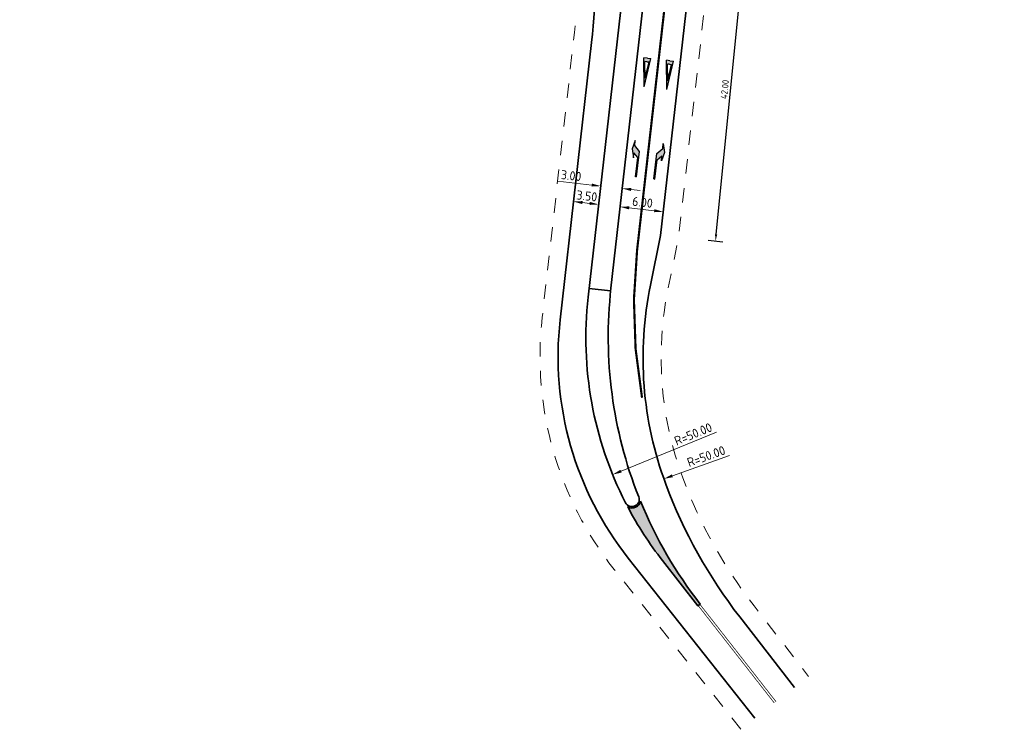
# Model space of a CAD drawing. Header units: metres. Extents: x 169570 to 170928, y 405716 to 407594.
# Tile 13 of 17: x 170367 to 170503, y 406405 to 406503. Entities that reach past the tile are written whole.
import ezdxf
from ezdxf import colors
from ezdxf.entities.mleader import LeaderData, LeaderLine
from ezdxf.math import Vec2, Vec3

# ---------------------------------------------------------------- set-up
doc = ezdxf.new("R2010")
doc.units = ezdxf.units.M
doc.linetypes.add('VW-1-3_STREEP', pattern=[4, 1, -3])
doc.linetypes.add('XX-HIDDEN', pattern=[4, 2, -2])
doc.layers.get('Defpoints').update_dxf_attribs({"color": 211})
for name, color, linetype, lineweight in [('N-WE-VH-KANTVERHARDING-G', 210, 'Continuous', 35), ('N-WE-VW-MARKERING_LANGS_STREEP_13_30-G', 7, 'VW-1-3_STREEP', 25), ('N-WE-VW-MARKERING_LANGS_STREEP_DOORGETROKKEN_10-G', 7, 'Continuous', 13), ('N-WE-VW-MARKERING_PIJL-S-500', 7, 'Continuous', 25), ('N-WE-VW-MARKERING_PUNTSTUK-G', 7, 'Continuous', 35), ('N-WE-VW-MARKERING_PUNTSTUK-V-500', 7, 'Continuous', 18), ('N-WE-VW-MARKERING_VERKEERSTEKEN-S-500', 7, 'Continuous', 25), ('X-XX-AL-M-500', 7, 'Continuous', 18)]:
    doc.layers.add(name, color=color, linetype=linetype, lineweight=lineweight)
doc.layers.add('N-WE-VW-OBSTAKELVRIJEZONE-G', color=140, linetype='XX-HIDDEN', lineweight=18, plot=False)
doc.styles.add('NLCS-ISO-M500-T18', font='NLCS-ISO.ttf', dxfattribs={"height": 0.9})
doc.styles.add('NLCS-ISO-M500-T25', font='NLCS-ISO.ttf', dxfattribs={"height": 1.25})
doc.dimstyles.new('NLCS-M500-T18-PIJL_L2_H1', dxfattribs={"dimscale": 0.5, "dimtxt": 2.5, "dimasz": 1.8, "dimexe": 2, "dimexo": 2, "dimgap": 0.7, "dimtad": 1, "dimzin": 0, "dimdsep": 46, "dimtxsty": 'NLCS-ISO-M500-T18', "dimcen": 0, "dimdle": 2, "dimclrd": 256, "dimclre": 256, "dimclrt": 256, "dimadec": 1, "dimazin": 0, "dimtfac": 1, "dimtdec": 3, "dimtofl": 0, "dimtmove": 0, "dimatfit": 3, "dimfxl": 2, "dimfxlon": 1, "dimtfillclr": 256, "dimtolj": 1, "dimtzin": 0, "dimlwd": -1, "dimlwe": -1, "dimarcsym": 0})
doc.dimstyles.new('NLCS-M500-T25-PIJL_L2_H1', dxfattribs={"dimscale": 0.5, "dimtxt": 2.5, "dimasz": 2.5, "dimexe": 2, "dimexo": 2, "dimgap": 0.7, "dimtad": 1, "dimzin": 0, "dimdsep": 46, "dimtxsty": 'NLCS-ISO-M500-T25', "dimcen": 0, "dimdle": 2, "dimclrd": 256, "dimclre": 256, "dimclrt": 256, "dimadec": 1, "dimazin": 0, "dimtfac": 1, "dimtdec": 3, "dimtofl": 0, "dimtmove": 0, "dimatfit": 3, "dimfxl": 2, "dimfxlon": 1, "dimtfillclr": 256, "dimtolj": 1, "dimtzin": 0, "dimlwd": -1, "dimlwe": -1, "dimarcsym": 0})

# ---------------------------------------------------------------- blocks, each defined once
blk = doc.blocks.new('*D1078')
at = {"layer": 'Defpoints', "transparency": 16777216}
for p, q in [((170466.3403714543, 406514.0683995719), (170468.3305772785, 406513.8707109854)), ((170463.2725848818, 406473.0669090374), (170467.2465145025, 406513.0739626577)), ((170462.1885221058, 406472.2701607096), (170464.17872793, 406472.0724721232))]:
    blk.add_line(p, q, dxfattribs=at)
at = {"layer": 'Defpoints', "color": 0, "transparency": 16777216}
for p in [(170459.9559827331, 406514.702565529), (170467.3354743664, 406513.9695552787), (170455.8041333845, 406472.9043266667)]:
    blk.add_point(p, dxfattribs=at)
at = {"layer": 'Defpoints', "transparency": 16777216}
for points in [[(170467.0972490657, 406513.0887893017), (170467.3957799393, 406513.0591360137), (170467.3354743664, 406513.9695552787)], [(170463.123319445, 406473.0817356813), (170463.4218503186, 406473.0520823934), (170463.1836250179, 406472.1713164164)]]:
    blk.add_solid(points, dxfattribs=at)
at = {"layer": 'Defpoints', "transparency": 16777216, "insert": (170464.4634673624, 406493.1495112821), "char_height": 0.9, "attachment_point": 5, "rotation": 84.32737636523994, "style": 'NLCS-ISO-M500-T18'}
blk.add_mtext('\\A1;42.00', dxfattribs=at)
blk = doc.blocks.new('N-SVW-MARKERING_PIJL_RA_5.0')
blk.add_hatch(color=256).paths.add_polyline_path([(3.295908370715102, -0.6749999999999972), (2.6, -0.6749999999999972), (3.800000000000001, -0.9750000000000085), (5, -0.6749999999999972), (4.3, -0.6749999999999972), (3.549999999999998, 0.07500000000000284), (0, 0.07500000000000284), (0, -0.07500000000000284), (2.695908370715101, -0.07500000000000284)])
for p, q in [((0, 0.07500000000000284), (3.549999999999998, 0.07500000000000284)), ((0, 0.07500000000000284), (0, -0.07500000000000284)), ((3.549999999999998, 0.07500000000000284), (4.3, -0.6749999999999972)), ((0, -0.07500000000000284), (2.695908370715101, -0.07500000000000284)), ((2.6, -0.6749999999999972), (3.295908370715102, -0.6749999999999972)), ((3.800000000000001, -0.9750000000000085), (2.6, -0.6749999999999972)), ((2.695908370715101, -0.07500000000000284), (3.295908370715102, -0.6749999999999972)), ((5, -0.6749999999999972), (3.8, -0.9750000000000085)), ((4.3, -0.6749999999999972), (5, -0.6749999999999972))]:
    blk.add_line(p, q)
blk = doc.blocks.new('N-SVW-MARKERING_PIJL_LA_5.0')
blk.add_hatch(color=256).paths.add_polyline_path([(3.295908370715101, 0.6749999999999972), (2.695908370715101, 0.07499999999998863), (7.105427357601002e-16, 0.07499999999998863), (0, -0.07500000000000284), (3.549999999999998, -0.07500000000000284), (4.3, 0.6749999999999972), (5, 0.6749999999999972), (3.8, 0.9749999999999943), (2.6, 0.6749999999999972)])
for p, q in [((0, 0.07499999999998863), (2.695908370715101, 0.07499999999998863)), ((0, -0.07500000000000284), (0, 0.07499999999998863)), ((3.800000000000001, 0.9749999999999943), (2.6, 0.6749999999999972)), ((2.6, 0.6749999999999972), (3.295908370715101, 0.6749999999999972)), ((2.695908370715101, 0.07499999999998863), (3.295908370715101, 0.6749999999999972)), ((3.549999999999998, -0.07500000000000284), (4.3, 0.6749999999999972)), ((5, 0.6749999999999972), (3.8, 0.9749999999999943)), ((4.3, 0.6749999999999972), (5, 0.6749999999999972)), ((0, -0.07500000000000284), (3.549999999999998, -0.07500000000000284))]:
    blk.add_line(p, q)
blk = doc.blocks.new('N-SVW-MARKERING_VERKEERSTEKEN_VOORWAARSCHUWINGSDRIEHOEK_4.0')
h = blk.add_hatch(color=256)
h.paths.add_polyline_path([(0.4999999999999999, 4.000000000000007), (0, 4.000000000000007), (-0.5, 4.000000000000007), (-2.775557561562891e-17, 0)])
h.paths.add_polyline_path([(0.2863326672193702, 3.500000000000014), (5.551115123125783e-17, 1.209338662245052), (-0.2863326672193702, 3.500000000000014), (0, 3.500000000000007)], flags=16)
for p, q in [((0, 0), (-0.5, 4.000000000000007)), ((0, 4.000000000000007), (-0.5, 4.000000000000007)), ((0, 1.209338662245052), (-0.2863326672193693, 3.500000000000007)), ((0, 3.500000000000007), (-0.2863326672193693, 3.500000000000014)), ((0, 0), (0.5, 4.000000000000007)), ((0, 4.000000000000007), (0.5, 4.000000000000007)), ((0, 1.209338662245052), (0.2863326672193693, 3.500000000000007)), ((0, 3.500000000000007), (0.2863326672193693, 3.500000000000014))]:
    blk.add_line(p, q)
blk = doc.blocks.new('*D1064')
at = {"layer": 'Defpoints', "color": 0, "transparency": 16777216}
for p in [(170443.5329251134, 406477.6317547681), (170447.0107231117, 406477.2381546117), (170447.0107231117, 406477.2381546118)]:
    blk.add_point(p, dxfattribs=at)
at = {"layer": 'X-XX-AL-M-500', "transparency": 16777216}
for p, q in [((170443.5329251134, 406477.6317547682), (170443.645382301, 406478.6254113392)), ((170447.0107231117, 406477.2381546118), (170447.1231802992, 406478.2318111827)), ((170444.7749958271, 406477.4911832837), (170445.768652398, 406477.3787260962))]:
    blk.add_line(p, q, dxfattribs=at)
for points in [[(170444.7984244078, 406477.6981950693), (170444.7515672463, 406477.2841714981), (170443.5329251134, 406477.6317547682)], [(170445.7920809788, 406477.5857378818), (170445.7452238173, 406477.1717143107), (170447.0107231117, 406477.2381546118)]]:
    blk.add_solid(points, dxfattribs=at)
at = {"layer": 'X-XX-AL-M-500', "transparency": 16777216, "insert": (170445.3814698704, 406478.4037698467), "char_height": 1.25, "attachment_point": 5, "rotation": 353.54301886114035, "style": 'NLCS-ISO-M500-T25'}
blk.add_mtext('\\A1;3.50', dxfattribs=at)
blk = doc.blocks.new('*D1065')
at = {"layer": 'Defpoints', "color": 0, "transparency": 16777216}
for p in [(170449.9916928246, 406476.9007830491), (170455.9536322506, 406476.2260399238), (170455.9536322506, 406476.2260399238)]:
    blk.add_point(p, dxfattribs=at)
at = {"layer": 'X-XX-AL-M-500', "transparency": 16777216}
for p, q in [((170449.9916928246, 406476.9007830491), (170450.1041500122, 406477.89443962)), ((170451.2337635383, 406476.7602115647), (170454.7115615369, 406476.3666114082)), ((170455.9536322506, 406476.2260399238), (170456.0660894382, 406477.2196964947))]:
    blk.add_line(p, q, dxfattribs=at)
for points in [[(170451.257192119, 406476.9672233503), (170451.2103349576, 406476.5531997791), (170449.9916928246, 406476.9007830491)], [(170454.7349901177, 406476.5736231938), (170454.6881329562, 406476.1595996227), (170455.9536322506, 406476.2260399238)]]:
    blk.add_solid(points, dxfattribs=at)
at = {"layer": 'X-XX-AL-M-500', "transparency": 16777216, "insert": (170453.0823082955, 406477.5322266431), "char_height": 1.25, "attachment_point": 5, "rotation": 353.54301886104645, "style": 'NLCS-ISO-M500-T25'}
blk.add_mtext('\\A1;6.00', dxfattribs=at)
blk = doc.blocks.new('*D1066')
at = {"layer": 'Defpoints', "color": 0, "transparency": 16777216}
for p in [(170447.2978804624, 406479.7754383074), (170447.2978804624, 406479.7754383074), (170450.2788501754, 406479.4380667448)]:
    blk.add_point(p, dxfattribs=at)
at = {"layer": 'X-XX-AL-M-500', "transparency": 16777216}
for p, q in [((170447.2978804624, 406479.7754383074), (170447.41033765, 406480.7690948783)), ((170446.0558097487, 406479.9160097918), (170441.3856238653, 406480.4445585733)), ((170450.2788501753, 406479.4380667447), (170450.1663929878, 406478.4444101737)), ((170451.520920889, 406479.2974952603), (170452.7629916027, 406479.1569237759))]:
    blk.add_line(p, q, dxfattribs=at)
for points in [[(170446.0792383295, 406480.1230215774), (170446.032381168, 406479.7089980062), (170447.2978804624, 406479.7754383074)], [(170451.5443494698, 406479.5045070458), (170451.4974923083, 406479.0904834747), (170450.2788501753, 406479.4380667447)]]:
    blk.add_solid(points, dxfattribs=at)
at = {"layer": 'X-XX-AL-M-500', "transparency": 16777216, "insert": (170443.209327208, 406481.2193850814), "char_height": 1.25, "attachment_point": 5, "rotation": 353.54301886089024, "style": 'NLCS-ISO-M500-T25'}
blk.add_mtext('\\A1;3.00', dxfattribs=at)
blk = doc.blocks.new('*D1067')
at = {"layer": 'Defpoints', "color": 0, "transparency": 16777216}
for p in [(170503.1513556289, 406456.0164960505), (170456.0384895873, 406439.2720087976)]:
    blk.add_point(p, dxfattribs=at)
at = {"layer": 'X-XX-AL-M-500', "transparency": 16777216}
blk.add_line((170465.139551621, 406442.5066372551), (170457.2163112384, 406439.6906209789), dxfattribs=at)
blk.add_solid([(170457.1465425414, 406439.8869245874), (170457.2860799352, 406439.4943173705), (170456.0384895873, 406439.2720087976)], dxfattribs=at)
at = {"layer": 'X-XX-AL-M-500', "transparency": 16777216, "insert": (170461.8920364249, 406442.3871799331), "char_height": 1.25, "attachment_point": 5, "rotation": 19.565833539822, "style": 'NLCS-ISO-M500-T25'}
blk.add_mtext('\\A1;R=50.00', dxfattribs=at)
blk = doc.blocks.new('*D1068')
at = {"layer": 'Defpoints', "color": 0, "transparency": 16777216}
for p in [(170495.2390365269, 406458.7633953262), (170448.9498972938, 406439.8606021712)]:
    blk.add_point(p, dxfattribs=at)
at = {"layer": 'X-XX-AL-M-500', "transparency": 16777216}
blk.add_line((170463.3335896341, 406445.7343765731), (170450.1071257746, 406440.3331720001), dxfattribs=at)
blk.add_solid([(170450.0283641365, 406440.5260434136), (170450.1858874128, 406440.1403005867), (170448.9498972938, 406439.8606021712)], dxfattribs=at)
at = {"layer": 'X-XX-AL-M-500', "transparency": 16777216, "insert": (170460.0950585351, 406445.4650416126), "char_height": 1.25, "attachment_point": 5, "rotation": 22.21331022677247, "style": 'NLCS-ISO-M500-T25'}
blk.add_mtext('\\A1;R=50.00', dxfattribs=at)

msp = doc.modelspace()

# ---------------------------------------------------------------- hatches: boundary and pattern name
at = {"layer": 'N-WE-VW-MARKERING_PUNTSTUK-V-500'}
h = msp.add_hatch(color=256, dxfattribs=at)
h.dxf.hatch_style = 1
edge = h.paths.add_edge_path()
edge.add_arc((170451.626767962, 406436.4257582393), 1.199999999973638, 241.0641022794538, 348.3708874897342, ccw=False)
edge.add_arc((170495.239036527, 406458.7633953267), 50.00000000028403, 207.8887721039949, 218.0245850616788)
edge.add_line((170455.8517111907, 406427.9634180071), (170460.7572123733, 406421.6902130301))
edge.add_line((170460.7572123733, 406421.6902130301), (170461.072310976, 406421.9366128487))
edge.add_arc((170508.3371013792, 406458.8965856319), 59.99999999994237, 202.2436044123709, 218.0245850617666, ccw=False)

# ---------------------------------------------------------------- linework, layer by layer
at = {"layer": 'N-WE-VH-KANTVERHARDING-G', "transparency": 33554687, "flags": 128}
msp.add_lwpolyline([(170455.9194855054, 406529.2779612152), (170448.7177071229, 406465.6440168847, 0.1231050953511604), (170452.556445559, 406436.7941324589, -0.9530732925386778), (170450.7367216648, 406435.9698880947, -0.1475686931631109), (170445.5562079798, 406464.3862547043), (170451.4912528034, 406516.8275118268, -0.02986865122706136), (170453.5391580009, 406528.5873394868, -0.01949412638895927), (170453.8522808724, 406529.713834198, -0.3679644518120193), (170454.9536836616, 406530.3975011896, 8.619529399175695e-05), (170455.0745881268, 406530.379291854, -0.4035286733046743)], format="xyb", close=True, dxfattribs=at)
at = {"layer": 'N-WE-VH-KANTVERHARDING-G', "transparency": 33554687}
for points in [[(170468.637, 406406.172), (170451.1198981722, 406428.2923340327, -0.1981536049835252), (170441.683401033, 406461.2896089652), (170446.024069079, 406499.6431675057, 0.04561872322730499), (170446.4159337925, 406517.8485445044)], [(170460.4049765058, 406515.5575185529), (170455.580560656, 406472.9296295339), (170454.1725485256, 406466.0701747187, 0.1409278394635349), (170456.3138436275, 406438.5165683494, 0.07544777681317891), (170466.5350128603, 406420.1652323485), (170474.0938384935, 406410.4013391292)]]:
    msp.add_lwpolyline(points, format="xyb", dxfattribs=at)
at = {"layer": 'N-WE-VH-KANTVERHARDING-G', "transparency": 33554687, "flags": 128}
msp.add_lwpolyline([(170448.6751087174, 406465.2676231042), (170445.6941390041, 406465.6049946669)], dxfattribs=at)
at = {"layer": 'N-WE-VW-MARKERING_LANGS_STREEP_13_30-G', "ltscale": 2, "const_width": 0.3, "flags": 128}
msp.add_lwpolyline([(170453.0163759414, 406450.489486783, -0.07328574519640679), (170452.330386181, 406470.8883440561), (170456.2745296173, 406505.7382645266)], format="xyb", dxfattribs=at)
at = {"layer": 'N-WE-VW-MARKERING_LANGS_STREEP_DOORGETROKKEN_10-G', "const_width": 0.1, "flags": 128}
for points in [[(170461.0329236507, 406421.9058128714), (170471.5611694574, 406408.442184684)], [(170460.7965996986, 406421.7210130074), (170471.3248455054, 406408.25738482)]]:
    msp.add_lwpolyline(points, dxfattribs=at)
at = {"layer": 'N-WE-VW-MARKERING_PUNTSTUK-G', "flags": 128}
msp.add_lwpolyline([(170452.8021355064, 406436.1838674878, -0.5057213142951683), (170451.0461710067, 406435.3755643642, 0.04425468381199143), (170455.8517111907, 406427.9634180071), (170460.7572123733, 406421.6902130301), (170461.072310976, 406421.9366128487, -0.06896655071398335)], format="xyb", close=True, dxfattribs=at)
at = {"layer": 'N-WE-VW-OBSTAKELVRIJEZONE-G', "transparency": 33554687, "flags": 128}
for points in [[(170466.6771084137, 406404.6199610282), (170449.1600065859, 406426.7402950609, -0.1981536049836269), (170439.1992596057, 406461.5707519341), (170443.5399276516, 406499.9243104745, 0.04561872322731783), (170443.9219957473, 406517.6745530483, 0.04561872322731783)], [(170462.8891179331, 406515.2763755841), (170458.0520761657, 406472.5369256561), (170456.6214888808, 406465.5674907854, 0.1409278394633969), (170458.6557192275, 406439.3915647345, 0.07544777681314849), (170468.511846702, 406421.6956335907), (170476.070678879, 406411.9317319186)]]:
    msp.add_lwpolyline(points, format="xyb", dxfattribs=at)

# ---------------------------------------------------------------- block references
at = {"layer": 'N-WE-VW-MARKERING_PIJL-S-500'}
for name, p, rotation in [('N-SVW-MARKERING_PIJL_LA_5.0', (170452.1961878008, 406481.0402331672), 83.54301886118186), ('N-SVW-MARKERING_PIJL_RA_5.0', (170454.7300120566, 406480.753467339), 83.5430188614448)]:
    msp.add_blockref(name, p, dxfattribs=dict(at, rotation=rotation))
at = {"layer": 'N-WE-VW-MARKERING_VERKEERSTEKEN-S-500'}
for p, rotation in [((170453.3038056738, 406493.4946774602), 353.5430188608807), ((170456.4338238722, 406493.1404373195), 353.5430188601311)]:
    msp.add_blockref('N-SVW-MARKERING_VERKEERSTEKEN_VOORWAARSCHUWINGSDRIEHOEK_4.0', p, dxfattribs=dict(at, rotation=rotation))

# ---------------------------------------------------------------- dimensions: what is measured, and where the dimension line sits
at = {"layer": 'Defpoints', "transparency": 33554687}
dim = msp.add_aligned_dim(p1=(170455.8041333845, 406472.9043266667), p2=(170459.9559827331, 406514.7025655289), distance=-7.4158074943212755, dimstyle='NLCS-M500-T18-PIJL_L2_H1', dxfattribs=at)
dim.commit()
dim.dimension.update_dxf_attribs({"geometry": '*D1078', "text_midpoint": (170464.4634673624, 406493.1495112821)})
at = {"layer": 'X-XX-AL-M-500'}
for p1, p2, distance, picture, middle in [((170450.2788501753, 406479.4380667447), (170447.2978804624, 406479.7754383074), 0, '*D1066', (170443.209327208, 406481.2193850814)), ((170443.5329251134, 406477.6317547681), (170447.0107231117, 406477.2381546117), 5.7838432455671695e-11, '*D1064', (170445.3814698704, 406478.4037698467)), ((170449.9916928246, 406476.9007830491), (170455.9536322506, 406476.2260399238), 0, '*D1065', (170453.0823082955, 406477.5322266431))]:
    dim = msp.add_aligned_dim(p1=p1, p2=p2, distance=distance, dimstyle='NLCS-M500-T25-PIJL_L2_H1', dxfattribs=at)
    dim.commit()
    dim.dimension.update_dxf_attribs({"geometry": picture, "text_midpoint": middle})
for center, mpoint, picture, middle in [((170495.2390365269, 406458.7633953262), (170448.9498972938, 406439.8606021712), '*D1068', (170460.4636630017, 406444.5624033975)), ((170503.1513556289, 406456.0164960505), (170456.0384895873, 406439.2720087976), '*D1067', (170462.2185539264, 406441.4684790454))]:
    dim = msp.add_radius_dim(center=center, mpoint=mpoint, dimstyle='NLCS-M500-T25-PIJL_L2_H1', override={"dimpost": 'R=<>'}, dxfattribs=at)
    dim.commit()
    dim.dimension.update_dxf_attribs({"geometry": picture, "text_midpoint": middle, "dimtype": 164})

# ---------------------------------------------------------------- leaders
at = {"layer": 'Defpoints', "transparency": 33554687}
ml = msp.add_multileader_mtext('Standard', dxfattribs=at)
ml.set_content('Opstellengte op linksafvak wijkt met 40 meter af van \\Poorspronkelijke 84 meter in verband met besparing van asfalt', color=256, style='NLCS-ISO-M500-T25')
ml.set_leader_properties(color=256, linetype='ByLayer', lineweight=-1)
ml.build(insert=Vec2(0, 0))
ml.multileader.update_dxf_attribs({"text_left_attachment_type": 5, "text_right_attachment_type": 5, "dogleg_length": 1.25, "arrow_head_size": 1.25})
ctx = ml.context
ctx.base_point, ctx.char_height, ctx.arrow_head_size, ctx.landing_gap_size, ctx.plane_origin = Vec3(170367.6811923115, 406517.5265760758), 1.25, 1.25, 0.45, Vec3(170436.5698832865, 406504.4888478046)
ctx.left_attachment, ctx.right_attachment = 5, 5
notes = []
notes.append((ctx, [(0, (1, 1, 0), (170417.8311923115, 406517.5265760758), (-1, 0), 1.25, [(0, [(170428.3009264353, 406534.5629868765)], 0, [])])]))
ctx.mtext.insert, ctx.mtext.flow_direction = Vec3(170368.1311923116, 406521.2349094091), 5
for ctx, leaders in notes:
    for number, flags, end, landing, length, lines in leaders:
        leader = LeaderData()
        leader.index, (leader.has_last_leader_line, leader.has_dogleg_vector, leader.attachment_direction) = number, flags
        leader.last_leader_point, leader.dogleg_vector, leader.dogleg_length = Vec3(end), Vec3(landing), length
        for number, points, colour, breaks in lines:
            line = LeaderLine()
            line.index, line.vertices, line.color, line.breaks = number, Vec3.list(points), colors.encode_raw_color(colour), breaks
            leader.lines.append(line)
        ctx.leaders.append(leader)

doc.saveas('drawing.dxf')
